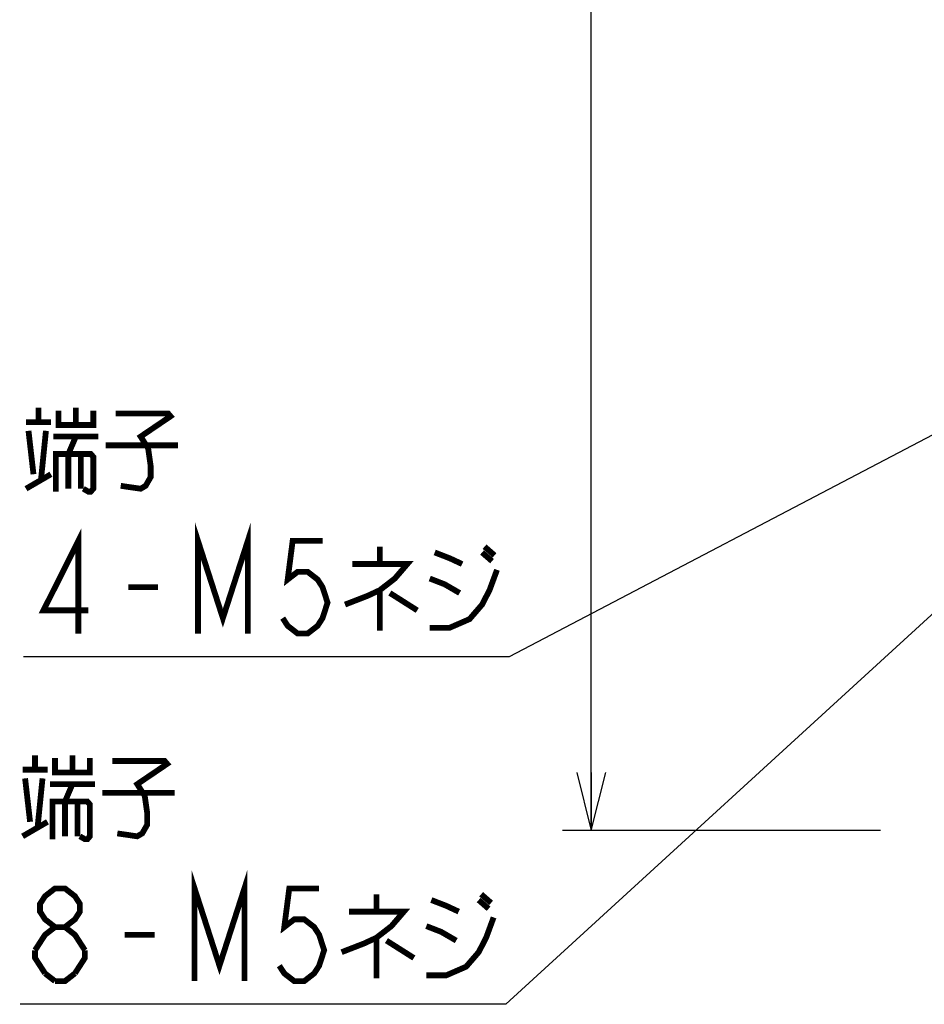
# Model space of a CAD drawing. Extents: x 123 to 1619, y 128 to 1105.
# Tile 12 of 31: x 708 to 833, y 478 to 614. Entities that reach past the tile are written whole.
import ezdxf

# ---------------------------------------------------------------- set-up
doc = ezdxf.new("R2010")
doc.units = 0
doc.header["$LTSCALE"] = 92.4
doc.layers.get('0').update_dxf_attribs({"linetype": 'CONTINUOUS'})
doc.layers.add('ALL_DIM', color=7, linetype='CONTINUOUS')
doc.layers.add('ALL_NOTE', color=7, linetype='CONTINUOUS')
doc.dimstyles.get("Standard").update_dxf_attribs({"dimtxt": 2.5, "dimasz": 2.5, "dimexe": 1.25, "dimexo": 0.625, "dimtad": 1, "dimcen": 2.5, "dimazin": 3, "dimtfac": 1, "dimtmove": 0, "dimatfit": 3})

# ---------------------------------------------------------------- blocks, each defined once
blk = doc.blocks.new('_OPEN')
at = {"color": 0, "linetype": 'BYBLOCK'}
for p, q in [((0, 0), (-1, 0.25)), ((-1, -0.25), (0, 0)), ((-1, 0), (0, 0))]:
    blk.add_line(p, q, dxfattribs=at)
blk = doc.blocks.new('*D18')
at = {"layer": 'ALL_DIM', "color": 2, "linetype": 'CONTINUOUS'}
for p, q in [((830.95, 852.5), (783, 852.5)), ((787, 852.5), (787, 677.5)), ((787, 502.5), (787, 677.5)), ((826.9, 502.5), (783, 502.5))]:
    blk.add_line(p, q, dxfattribs=at)
at = {"layer": 'ALL_DIM', "color": 2, "linetype": 'CONTINUOUS', "xscale": 8, "yscale": 8, "zscale": 8}
for p, rotation in [((787, 852.5), 90), ((787, 502.5), 270)]:
    blk.add_blockref('_OPEN', p, dxfattribs=dict(at, rotation=rotation))

msp = doc.modelspace()

# ---------------------------------------------------------------- linework, layer by layer
at = {"layer": 'ALL_NOTE', "color": 2, "linetype": 'CONTINUOUS'}
for p, q in [((862.918, 572.219), (775.672, 526.5)), ((847.335, 544.555), (775.202, 478.5)), ((774.672, 526.5), (708.624, 526.5)), ((775.672, 526.5), (774.672, 526.5)), ((774.202, 478.5), (708.154, 478.5)), ((775.202, 478.5), (774.202, 478.5))]:
    msp.add_line(p, q, dxfattribs=at)
at = {"layer": 'ALL_NOTE', "color": 2, "linetype": 'CONTINUOUS', "const_width": 0.8}
for points in [[(710.688, 558.9), (710.688, 560.9)], [(713.44, 560.5), (713.44, 558.5), (718.256, 558.5), (718.256, 560.5)], [(715.848, 560.9), (715.848, 558.5)], [(721.352, 560.1), (728.576, 560.1), (728.92, 559.7), (724.792, 556.9), (725.824, 555.3), (726.168, 552.9), (726.168, 551.3), (725.48, 550.1), (724.792, 549.7), (722.04, 550.1)], [(708.968, 558.9), (712.408, 558.9)], [(709.312, 557.7), (710, 551.7)], [(711.032, 550.9), (711.72, 557.7)], [(712.752, 556.9), (718.944, 556.9)], [(714.816, 554.5), (715.848, 556.9)], [(713.096, 549.3), (713.096, 554.5), (717.912, 554.5), (718.256, 554.1), (718.256, 549.7), (717.912, 549.3), (717.568, 549.3), (716.88, 549.7)], [(714.816, 554.5), (714.816, 549.7)], [(716.536, 554.5), (716.536, 549.7)], [(719.976, 555.7), (729.952, 555.7)], [(708.968, 549.7), (712.408, 551.7)], [(716.192, 529.7), (716.192, 542.5), (711.376, 532.9), (717.568, 532.9)], [(732.704, 529.7), (732.704, 542.5), (736.144, 531.833), (739.584, 542.5), (739.584, 529.7)], [(749.904, 542.5), (745.776, 542.5), (745.088, 537.167), (746.464, 538.233), (747.84, 538.233), (749.216, 537.167), (749.904, 536.1), (750.592, 533.967), (749.904, 531.833), (749.216, 530.767), (747.84, 529.7), (746.464, 529.7), (745.088, 530.767), (744.4, 531.833)], [(757.816, 541.7), (757.816, 539.3)], [(765.384, 540.9), (767.448, 540.1), (769.168, 539.3)], [(771.92, 540.9), (773.296, 539.7)], [(772.264, 541.7), (773.64, 540.5)], [(754.032, 539.3), (761.6, 539.3), (759.88, 537.3), (757.816, 535.7), (756.096, 534.9), (753, 533.7)], [(764.696, 530.5), (767.448, 530.5), (770.2, 531.7), (771.92, 533.7), (772.952, 535.7), (773.984, 538.5)], [(764.696, 537.3), (766.76, 536.5), (768.824, 535.3)], [(723.072, 536.1), (727.2, 536.1)], [(757.816, 535.7), (757.816, 530.1)], [(759.192, 535.3), (762.976, 532.9)], [(710.218, 510.9), (710.218, 512.9)], [(712.97, 512.5), (712.97, 510.5), (717.786, 510.5), (717.786, 512.5)], [(715.378, 512.9), (715.378, 510.5)], [(708.498, 510.9), (711.938, 510.9)], [(720.882, 512.1), (728.106, 512.1), (728.45, 511.7), (724.322, 508.9), (725.354, 507.3), (725.698, 504.9), (725.698, 503.3), (725.01, 502.1), (724.322, 501.7), (721.57, 502.1)], [(708.842, 509.7), (709.53, 503.7)], [(710.562, 502.9), (711.25, 509.7)], [(712.282, 508.9), (718.474, 508.9)], [(714.346, 506.5), (715.378, 508.9)], [(719.506, 507.7), (729.482, 507.7)], [(712.626, 501.3), (712.626, 506.5), (717.442, 506.5), (717.786, 506.1), (717.786, 501.7), (717.442, 501.3), (717.098, 501.3), (716.41, 501.7)], [(714.346, 506.5), (714.346, 501.7)], [(716.066, 506.5), (716.066, 501.7)], [(708.498, 501.7), (711.938, 503.7)], [(732.234, 481.7), (732.234, 494.5), (735.674, 483.833), (739.114, 494.5), (739.114, 481.7)], [(712.97, 489.167), (711.594, 490.233), (710.906, 491.3), (710.906, 492.367), (711.594, 493.433), (712.97, 494.5), (714.346, 494.5), (715.722, 493.433), (716.41, 492.367), (716.41, 491.3), (715.722, 490.233), (714.346, 489.167)], [(749.434, 494.5), (745.306, 494.5), (744.618, 489.167), (745.994, 490.233), (747.37, 490.233), (748.746, 489.167), (749.434, 488.1), (750.122, 485.967), (749.434, 483.833), (748.746, 482.767), (747.37, 481.7), (745.994, 481.7), (744.618, 482.767), (743.93, 483.833)], [(757.346, 493.7), (757.346, 491.3)], [(771.794, 493.7), (773.17, 492.5)], [(764.914, 492.9), (766.978, 492.1), (768.698, 491.3)], [(771.45, 492.9), (772.826, 491.7)], [(753.562, 491.3), (761.13, 491.3), (759.41, 489.3), (757.346, 487.7), (755.626, 486.9), (752.53, 485.7)], [(764.226, 482.5), (766.978, 482.5), (769.73, 483.7), (771.45, 485.7), (772.482, 487.7), (773.514, 490.5)], [(710.218, 485.967), (711.594, 488.1), (712.97, 489.167), (714.346, 489.167), (715.722, 488.1), (717.098, 485.967)], [(764.226, 489.3), (766.29, 488.5), (768.354, 487.3)], [(722.602, 488.1), (726.73, 488.1)], [(757.346, 487.7), (757.346, 482.1)], [(758.722, 487.3), (762.506, 484.9)], [(711.594, 482.767), (710.218, 484.9), (710.218, 485.967)], [(717.098, 485.967), (717.098, 484.9), (715.722, 482.767)], [(712.97, 481.7), (711.594, 482.767)], [(715.722, 482.767), (714.346, 481.7), (712.97, 481.7)]]:
    msp.add_lwpolyline(points, dxfattribs=at)

# ---------------------------------------------------------------- dimensions: what is measured, and where the dimension line sits
at = {"layer": 'ALL_DIM', "color": 2, "linetype": 'CONTINUOUS'}
dim = msp.add_linear_dim(base=(787, 502.5), p1=(830.951, 852.5), p2=(826.904, 502.5), angle=270, dimstyle='Standard', dxfattribs=at)
dim.commit()
dim.dimension.update_dxf_attribs({"geometry": '*D18', "text_midpoint": (783.8, 660.988), "dimtype": 128})

doc.saveas('drawing.dxf')
